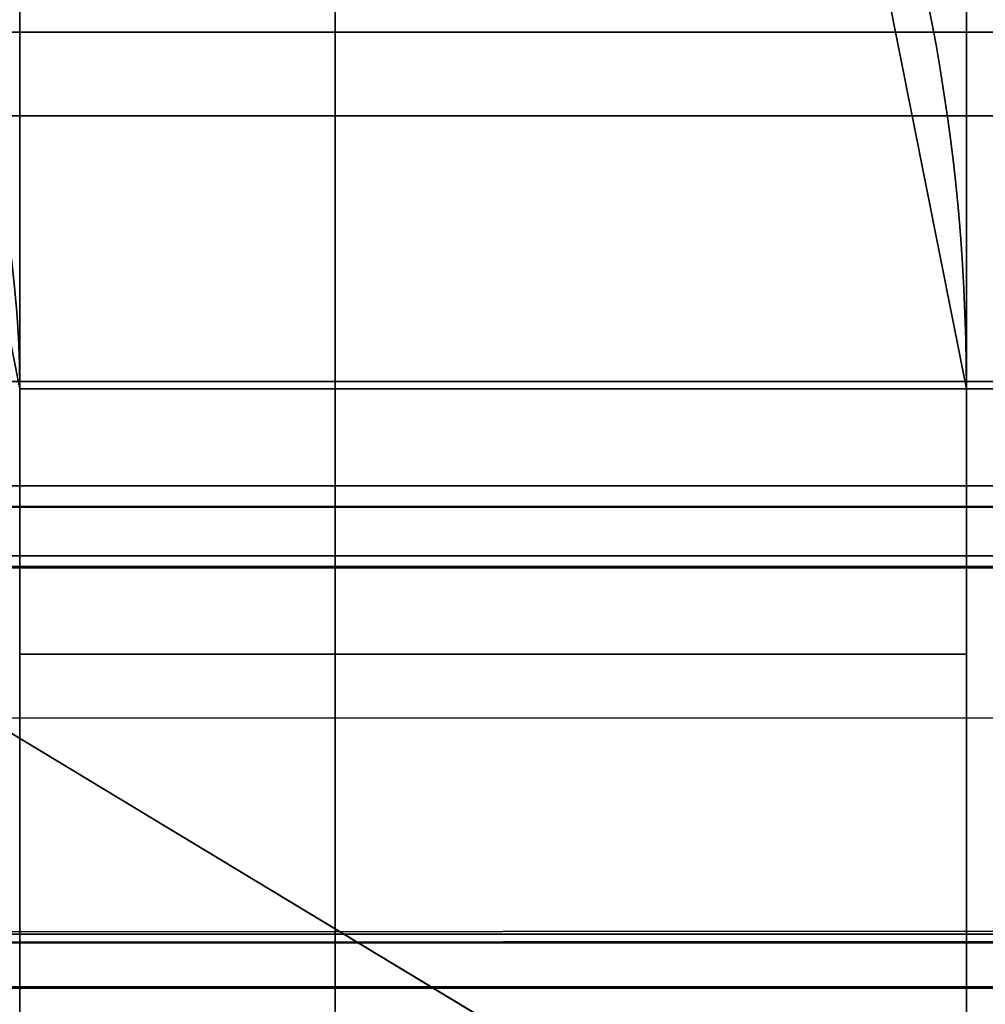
# Model space of a CAD drawing. Header units: millimetres. Extents: x -603 to 3703, y -115 to 249.
# Tile 89 of 256: x -403 to -401.47, y 12.45 to 14. Entities that reach past the tile are written whole.
import ezdxf

# ---------------------------------------------------------------- set-up
doc = ezdxf.new("R2010")
doc.units = ezdxf.units.MM
doc.layers.add('151', color=7, linetype='Continuous', true_color=0xffffff)

# ---------------------------------------------------------------- blocks, each defined once
blk = doc.blocks.new('UG_SURFACE_001')
at = {"layer": '151', "color": 252, "linetype": 'Continuous', "lineweight": 35}
for points in [[(603, -13.3, 2212.25), (603, 230.4, 2212.25), (-603, 230.4, 2212.25), (-603, -13.3, 2212.25)], [(-453, -13.3, 2062.2499), (-453, 230.4, 2062.2499), (453, 230.4, 2062.2499), (453, -13.3, 2062.2499)]]:
    blk.add_3dface(points, dxfattribs=at)
blk = doc.blocks.new('UG_SURFACE_027')
at = {"layer": '151', "color": 41, "linetype": 'Continuous', "lineweight": 35}
for points in [[(-408.5, 203.3, -5.75), (-408.5, 229.15, -5.75), (-396.65, 229.15, -5.75), (-396.65, 11.15, -5.75)], [(-396.65, 11.15, 2003.9001), (-396.65, 229.15, 2003.9001), (-408.5, 229.15, 2015.7499), (-408.5, 203.3, 2015.7499)], [(-401, 19.5, -5.75), (-408.5, 203.3, -5.75), (-396.65, 11.15, -5.75)], [(-396.65, 11.15, 2003.9001), (-408.5, 203.3, 2015.7499), (-401, 19.5, 2008.25)]]:
    blk.add_3dface(points, dxfattribs=at)
blk = doc.blocks.new('UG_SURFACE_049')
at = {"layer": '151', "color": 252, "linetype": 'Continuous', "lineweight": 35}
for points in [[(-401.5, 18, 62.55), (-401.5, 13, 62.55), (-403, 13, 62.55), (-403, 18, 62.55)], [(-401.5, 13, 73.95), (-401.5, 18, 73.95), (-403, 18, 73.95), (-403, 13, 73.95)], [(-403, 13, 1933.9499), (-401.5, 13, 1933.9499), (-401.5, 18, 1933.9499), (-403, 18, 1933.9499)], [(-401.5, 13, 1922.55), (-403, 13, 1922.55), (-403, 18, 1922.55), (-401.5, 18, 1922.55)], [(-403, 13, 1623.95), (-401.5, 13, 1623.95), (-401.5, 18, 1623.95), (-403, 18, 1623.95)], [(-401.5, 18, 1612.55), (-401.5, 13, 1612.55), (-403, 13, 1612.55), (-403, 18, 1612.55)], [(-401.5, 13, 1313.9499), (-401.5, 18, 1313.9499), (-403, 18, 1313.9499), (-403, 13, 1313.9499)], [(-401.5, 18, 1302.55), (-401.5, 13, 1302.55), (-403, 13, 1302.55), (-403, 18, 1302.55)], [(-403, 13, 1003.95), (-401.5, 13, 1003.95), (-401.5, 18, 1003.95), (-403, 18, 1003.95)], [(-401.5, 18, 992.55), (-401.5, 13, 992.55), (-403, 13, 992.55), (-403, 18, 992.55)], [(-401.5, 13, 693.95), (-401.5, 18, 693.95), (-403, 18, 693.95), (-403, 13, 693.95)], [(-401.5, 18, 682.55), (-401.5, 13, 682.55), (-403, 13, 682.55), (-403, 18, 682.55)], [(-401.5, 18, 372.55), (-401.5, 13, 372.55), (-403, 13, 372.55), (-403, 18, 372.55)], [(-403, 13, 73.95), (-403, 18, 62.55), (-403, 13, 62.55)], [(-403, 13, 73.95), (-403, 18, 73.95), (-403, 18, 62.55)], [(-403, 13, 383.95), (-403, 18, 372.55), (-403, 13, 372.55)], [(-403, 13, 383.95), (-403, 18, 383.95), (-403, 18, 372.55)], [(-403, 13, 1003.95), (-403, 18, 1003.95), (-403, 18, 992.55), (-403, 13, 992.55)], [(-403, 13, 1313.9499), (-403, 18, 1313.9499), (-403, 18, 1302.55), (-403, 13, 1302.55)], [(-403, 13, 693.95), (-403, 18, 682.55), (-403, 13, 682.55)], [(-403, 13, 693.95), (-403, 18, 693.95), (-403, 18, 682.55)], [(-403, 13, 1623.95), (-403, 18, 1623.95), (-403, 18, 1612.55), (-403, 13, 1612.55)], [(-403, 13, 1933.9499), (-403, 18, 1933.9499), (-403, 18, 1922.55), (-403, 13, 1922.55)], [(-403, 13, 383.95), (-401.5, 13, 383.95), (-401.5, 18, 383.95), (-403, 18, 383.95)], [(-401.5, 13, 1922.55), (-401.5, 18, 1933.9499), (-401.5, 13, 1933.9499)], [(-401.5, 13, 1922.55), (-401.5, 18, 1922.55), (-401.5, 18, 1933.9499)], [(-401.5, 13, 1612.55), (-401.5, 18, 1612.55), (-401.5, 18, 1623.95), (-401.5, 13, 1623.95)], [(-401.5, 13, 1302.55), (-401.5, 18, 1302.55), (-401.5, 18, 1313.9499), (-401.5, 13, 1313.9499)], [(-401.5, 13, 992.55), (-401.5, 18, 992.55), (-401.5, 18, 1003.95), (-401.5, 13, 1003.95)], [(-401.5, 13, 682.55), (-401.5, 18, 682.55), (-401.5, 18, 693.95), (-401.5, 13, 693.95)], [(-401.5, 13, 372.55), (-401.5, 18, 372.55), (-401.5, 18, 383.95), (-401.5, 13, 383.95)], [(-401.5, 13, 62.55), (-401.5, 18, 62.55), (-401.5, 18, 73.95), (-401.5, 13, 73.95)], [(-401.5, 13.42, 2006.2499), (-401.7344, 14.5987, 2006.2499), (-403.1203, 14.0246, 2006.2499), (-403, 13.42, 2006.2499)], [(-403, 13.42, -5.75), (-403.1203, 14.0246, -5.75), (-401.7344, 14.5987, -5.75), (-401.5, 13.42, -5.75)], [(-401.5, 13.42, 60.05), (-401.7344, 14.5987, 60.05), (-403.1203, 14.0246, 60.05), (-403, 13.42, 60.05)], [(-403, 13.42, 1936.45), (-403.1203, 14.0246, 1936.45), (-401.7344, 14.5987, 1936.45), (-401.5, 13.42, 1936.45)], [(-401.5, 13.42, 1920.05), (-401.7344, 14.5987, 1920.05), (-403.1203, 14.0246, 1920.05), (-403, 13.42, 1920.05)], [(-403, 13.42, 1626.4499), (-403.1203, 14.0246, 1626.4499), (-401.7344, 14.5987, 1626.4499), (-401.5, 13.42, 1626.4499)], [(-401.5, 13.42, 1610.05), (-401.7344, 14.5987, 1610.05), (-403.1203, 14.0246, 1610.05), (-403, 13.42, 1610.05)], [(-403, 13.42, 1316.45), (-403.1203, 14.0246, 1316.45), (-401.7344, 14.5987, 1316.45), (-401.5, 13.42, 1316.45)], [(-401.5, 13.42, 1300.05), (-401.7344, 14.5987, 1300.05), (-403.1203, 14.0246, 1300.05), (-403, 13.42, 1300.05)], [(-403, 13.42, 1006.4501), (-403.1203, 14.0246, 1006.4501), (-401.7344, 14.5987, 1006.4501), (-401.5, 13.42, 1006.4501)], [(-401.5, 13.42, 990.05), (-401.7344, 14.5987, 990.05), (-403.1203, 14.0246, 990.05), (-403, 13.42, 990.05)], [(-403, 13.42, 696.45), (-403.1203, 14.0246, 696.45), (-401.7344, 14.5987, 696.45), (-401.5, 13.42, 696.45)], [(-401.5, 13.42, 680.05), (-401.7344, 14.5987, 680.05), (-403.1203, 14.0246, 680.05), (-403, 13.42, 680.05)], [(-403, 13.42, 386.45), (-403.1203, 14.0246, 386.45), (-401.7344, 14.5987, 386.45), (-401.5, 13.42, 386.45)], [(-403, 13.42, 76.45), (-403.1203, 14.0246, 76.45), (-401.7344, 14.5987, 76.45), (-401.5, 13.42, 76.45)], [(-401.5, 13.42, 370.05), (-401.7344, 14.5987, 370.05), (-403.1203, 14.0246, 370.05), (-403, 13.42, 370.05)], [(-401.5, 13.42, 2006.2499), (-401.5, 13.42, 1936.45), (-401.7344, 14.5987, 1936.45), (-401.7344, 14.5987, 2006.2499)], [(-401.5, 13.42, 60.05), (-401.5, 13.42, -5.75), (-401.7344, 14.5987, -5.75), (-401.7344, 14.5987, 60.05)], [(-401.5, 13.42, 1920.05), (-401.5, 13.42, 1626.4499), (-401.7344, 14.5987, 1626.4499), (-401.7344, 14.5987, 1920.05)], [(-401.5, 13.42, 1610.05), (-401.5, 13.42, 1316.45), (-401.7344, 14.5987, 1316.45), (-401.7344, 14.5987, 1610.05)], [(-401.5, 13.42, 1300.05), (-401.5, 13.42, 1006.4501), (-401.7344, 14.5987, 1006.4501), (-401.7344, 14.5987, 1300.05)], [(-401.5, 13.42, 990.05), (-401.5, 13.42, 696.45), (-401.7344, 14.5987, 696.45), (-401.7344, 14.5987, 990.05)], [(-401.5, 13.42, 680.05), (-401.5, 13.42, 386.45), (-401.7344, 14.5987, 386.45), (-401.7344, 14.5987, 680.05)], [(-401.5, 13.42, 370.05), (-401.5, 13.42, 76.45), (-401.7344, 14.5987, 76.45), (-401.7344, 14.5987, 370.05)], [(-403.1203, 14.0246, 2006.2499), (-403.1203, 14.0246, 1936.45), (-403, 13.42, 1936.45), (-403, 13.42, 2006.2499)], [(-403.1203, 14.0246, 60.05), (-403.1203, 14.0246, -5.75), (-403, 13.42, -5.75), (-403, 13.42, 60.05)], [(-403.1203, 14.0246, 1920.05), (-403.1203, 14.0246, 1626.4499), (-403, 13.42, 1626.4499), (-403, 13.42, 1920.05)], [(-403.1203, 14.0246, 1610.05), (-403.1203, 14.0246, 1316.45), (-403, 13.42, 1316.45), (-403, 13.42, 1610.05)], [(-403.1203, 14.0246, 1300.05), (-403.1203, 14.0246, 1006.4501), (-403, 13.42, 1006.4501), (-403, 13.42, 1300.05)], [(-403.1203, 14.0246, 990.05), (-403.1203, 14.0246, 696.45), (-403, 13.42, 696.45), (-403, 13.42, 990.05)], [(-403.1203, 14.0246, 680.05), (-403.1203, 14.0246, 386.45), (-403, 13.42, 386.45), (-403, 13.42, 680.05)], [(-403.1203, 14.0246, 370.05), (-403.1203, 14.0246, 76.45), (-403, 13.42, 76.45), (-403, 13.42, 370.05)], [(-403, 13.42, 2006.2499), (-403, 5, 2006.2499), (-401.5, 5, 2006.2499), (-401.5, 13.42, 2006.2499)], [(-401.5, 13.42, -5.75), (-401.5, 5, -5.75), (-403, 5, -5.75), (-403, 13.42, -5.75)], [(-403, 13.42, 60.05), (-403, 13, 60.05), (-401.5, 13, 60.05), (-401.5, 13.42, 60.05)], [(-401.5, 13.42, 1936.45), (-401.5, 13, 1936.45), (-403, 13, 1936.45), (-403, 13.42, 1936.45)], [(-403, 13.42, 1920.05), (-403, 13, 1920.05), (-401.5, 13, 1920.05), (-401.5, 13.42, 1920.05)], [(-401.5, 13.42, 1626.4499), (-401.5, 13, 1626.4499), (-403, 13, 1626.4499), (-403, 13.42, 1626.4499)], [(-403, 13.42, 1610.05), (-403, 13, 1610.05), (-401.5, 13, 1610.05), (-401.5, 13.42, 1610.05)], [(-401.5, 13.42, 1316.45), (-401.5, 13, 1316.45), (-403, 13, 1316.45), (-403, 13.42, 1316.45)], [(-403, 13.42, 1300.05), (-403, 13, 1300.05), (-401.5, 13, 1300.05), (-401.5, 13.42, 1300.05)], [(-401.5, 13.42, 1006.4501), (-401.5, 13, 1006.4501), (-403, 13, 1006.4501), (-403, 13.42, 1006.4501)], [(-403, 13.42, 990.05), (-403, 13, 990.05), (-401.5, 13, 990.05), (-401.5, 13.42, 990.05)], [(-401.5, 13.42, 696.45), (-401.5, 13, 696.45), (-403, 13, 696.45), (-403, 13.42, 696.45)], [(-403, 13.42, 680.05), (-403, 13, 680.05), (-401.5, 13, 680.05), (-401.5, 13.42, 680.05)], [(-401.5, 13.42, 386.45), (-401.5, 13, 386.45), (-403, 13, 386.45), (-403, 13.42, 386.45)], [(-401.5, 13.42, 76.45), (-401.5, 13, 76.45), (-403, 13, 76.45), (-403, 13.42, 76.45)], [(-403, 13.42, 370.05), (-403, 13, 370.05), (-401.5, 13, 370.05), (-401.5, 13.42, 370.05)], [(-403, 13, 60.05), (-403, 13.42, 60.05), (-403, 13.42, -5.75), (-403, 5, -5.75)], [(-403, 13, 370.05), (-403, 13.42, 76.45), (-403, 13, 76.45)], [(-403, 13, 370.05), (-403, 13.42, 370.05), (-403, 13.42, 76.45)], [(-403, 13, 680.05), (-403, 13.42, 386.45), (-403, 13, 386.45)], [(-403, 13, 1300.05), (-403, 13.42, 1300.05), (-403, 13.42, 1006.4501), (-403, 13, 1006.4501)], [(-403, 13, 680.05), (-403, 13.42, 680.05), (-403, 13.42, 386.45)], [(-403, 13, 1610.05), (-403, 13.42, 1610.05), (-403, 13.42, 1316.45), (-403, 13, 1316.45)], [(-403, 13, 990.05), (-403, 13.42, 990.05), (-403, 13.42, 696.45), (-403, 13, 696.45)], [(-403, 13, 1920.05), (-403, 13.42, 1920.05), (-403, 13.42, 1626.4499), (-403, 13, 1626.4499)], [(-403, 5, 2006.2499), (-403, 13.42, 2006.2499), (-403, 13.42, 1936.45), (-403, 13, 1936.45)], [(-401.5, 13, 1626.4499), (-401.5, 13.42, 1626.4499), (-401.5, 13.42, 1920.05), (-401.5, 13, 1920.05)], [(-401.5, 13, 1316.45), (-401.5, 13.42, 1316.45), (-401.5, 13.42, 1610.05), (-401.5, 13, 1610.05)], [(-401.5, 13, 1006.4501), (-401.5, 13.42, 1006.4501), (-401.5, 13.42, 1300.05), (-401.5, 13, 1300.05)], [(-401.5, 13, 696.45), (-401.5, 13.42, 696.45), (-401.5, 13.42, 990.05), (-401.5, 13, 990.05)], [(-401.5, 13, 386.45), (-401.5, 13.42, 386.45), (-401.5, 13.42, 680.05), (-401.5, 13, 680.05)], [(-401.5, 5, -5.75), (-401.5, 13.42, -5.75), (-401.5, 13.42, 60.05), (-401.5, 13, 60.05)], [(-401.5, 13, 76.45), (-401.5, 13.42, 76.45), (-401.5, 13.42, 370.05), (-401.5, 13, 370.05)], [(-401.5, 13, 1936.45), (-401.5, 13.42, 1936.45), (-401.5, 13.42, 2006.2499), (-401.5, 5, 2006.2499)], [(-403, 13, 60.05), (-403, 13, 62.55), (-401.5, 13, 62.55), (-401.5, 13, 60.05)], [(-403, 13, 73.95), (-403, 13, 76.45), (-401.5, 13, 76.45), (-401.5, 13, 73.95)], [(-403, 13, 1933.9499), (-403, 13, 1936.45), (-401.5, 13, 1936.45), (-401.5, 13, 1933.9499)], [(-403, 13, 1920.05), (-403, 13, 1922.55), (-401.5, 13, 1922.55), (-401.5, 13, 1920.05)], [(-403, 13, 1623.95), (-403, 13, 1626.4499), (-401.5, 13, 1626.4499), (-401.5, 13, 1623.95)], [(-403, 13, 1610.05), (-403, 13, 1612.55), (-401.5, 13, 1612.55), (-401.5, 13, 1610.05)], [(-403, 13, 1313.9499), (-403, 13, 1316.45), (-401.5, 13, 1316.45), (-401.5, 13, 1313.9499)], [(-403, 13, 1300.05), (-403, 13, 1302.55), (-401.5, 13, 1302.55), (-401.5, 13, 1300.05)], [(-403, 13, 1003.95), (-403, 13, 1006.4501), (-401.5, 13, 1006.4501), (-401.5, 13, 1003.95)], [(-403, 13, 990.05), (-403, 13, 992.55), (-401.5, 13, 992.55), (-401.5, 13, 990.05)], [(-403, 13, 693.95), (-403, 13, 696.45), (-401.5, 13, 696.45), (-401.5, 13, 693.95)], [(-403, 13, 680.05), (-403, 13, 682.55), (-401.5, 13, 682.55), (-401.5, 13, 680.05)], [(-403, 13, 370.05), (-403, 13, 372.55), (-401.5, 13, 372.55), (-401.5, 13, 370.05)], [(-403, 5, 2006.2499), (-403, 13, 1006.4501), (-403, 13, 1003.95)], [(-403, 5, -5.75), (-403, 13, 76.45), (-403, 13, 73.95)], [(-403, 5, 2006.2499), (-403, 13, 1300.05), (-403, 13, 1006.4501)], [(-403, 13, 1003.95), (-403, 13, 992.55), (-403, 5, 2006.2499)], [(-403, 13, 73.95), (-403, 13, 62.55), (-403, 5, -5.75)], [(-403, 13, 62.55), (-403, 13, 60.05), (-403, 5, -5.75)], [(-403, 5, -5.75), (-403, 13, 372.55), (-403, 13, 370.05)], [(-403, 5, 2006.2499), (-403, 13, 1302.55), (-403, 13, 1300.05)], [(-403, 5, 2006.2499), (-403, 13, 1612.55), (-403, 13, 1610.05)], [(-403, 5, -5.75), (-403, 13, 383.95), (-403, 13, 372.55)], [(-403, 13, 370.05), (-403, 13, 76.45), (-403, 5, -5.75)], [(-403, 5, 2006.2499), (-403, 13, 1313.9499), (-403, 13, 1302.55)], [(-403, 5, 2006.2499), (-403, 13, 1623.95), (-403, 13, 1612.55)], [(-403, 13, 1610.05), (-403, 13, 1316.45), (-403, 5, 2006.2499)], [(-403, 5, -5.75), (-403, 13, 386.45), (-403, 13, 383.95)], [(-403, 5, 2006.2499), (-403, 13, 1316.45), (-403, 13, 1313.9499)], [(-403, 5, 2006.2499), (-403, 13, 1626.4499), (-403, 13, 1623.95)], [(-403, 5, -5.75), (-403, 13, 682.55), (-403, 13, 680.05)], [(-403, 5, 2006.2499), (-403, 13, 1922.55), (-403, 13, 1920.05)], [(-403, 5, -5.75), (-403, 13, 693.95), (-403, 13, 682.55)], [(-403, 13, 680.05), (-403, 13, 386.45), (-403, 5, -5.75)], [(-403, 13, 1920.05), (-403, 13, 1626.4499), (-403, 5, 2006.2499)], [(-403, 5, 2006.2499), (-403, 13, 1936.45), (-403, 13, 1933.9499)], [(-403, 5, -5.75), (-403, 13, 696.45), (-403, 13, 693.95)], [(-403, 13, 1933.9499), (-403, 13, 1922.55), (-403, 5, 2006.2499)], [(-403, 5, -5.75), (-403, 13, 990.05), (-403, 13, 696.45)], [(-403, 5, -5.75), (-403, 5, 2006.2499), (-403, 13, 992.55), (-403, 13, 990.05)], [(-403, 13, 383.95), (-403, 13, 386.45), (-401.5, 13, 386.45), (-401.5, 13, 383.95)], [(-401.5, 5, -5.75), (-401.5, 13, 1626.4499), (-401.5, 13, 1920.05)], [(-401.5, 5, -5.75), (-401.5, 13, 1623.95), (-401.5, 13, 1626.4499)], [(-401.5, 13, 1920.05), (-401.5, 13, 1922.55), (-401.5, 5, -5.75)], [(-401.5, 5, -5.75), (-401.5, 13, 1003.95), (-401.5, 13, 1006.4501)], [(-401.5, 5, -5.75), (-401.5, 13, 1612.55), (-401.5, 13, 1623.95)], [(-401.5, 5, -5.75), (-401.5, 13, 992.55), (-401.5, 13, 1003.95)], [(-401.5, 13, 1006.4501), (-401.5, 13, 1300.05), (-401.5, 5, -5.75)], [(-401.5, 5, -5.75), (-401.5, 13, 1610.05), (-401.5, 13, 1612.55)], [(-401.5, 5, -5.75), (-401.5, 13, 990.05), (-401.5, 13, 992.55)], [(-401.5, 5, -5.75), (-401.5, 13, 1316.45), (-401.5, 13, 1610.05)], [(-401.5, 5, -5.75), (-401.5, 13, 696.45), (-401.5, 13, 990.05)], [(-401.5, 5, -5.75), (-401.5, 13, 1313.9499), (-401.5, 13, 1316.45)], [(-401.5, 5, -5.75), (-401.5, 13, 693.95), (-401.5, 13, 696.45)], [(-401.5, 5, -5.75), (-401.5, 13, 1302.55), (-401.5, 13, 1313.9499)], [(-401.5, 5, -5.75), (-401.5, 13, 682.55), (-401.5, 13, 693.95)], [(-401.5, 5, -5.75), (-401.5, 13, 383.95), (-401.5, 13, 386.45)], [(-401.5, 5, -5.75), (-401.5, 13, 1300.05), (-401.5, 13, 1302.55)], [(-401.5, 5, -5.75), (-401.5, 13, 680.05), (-401.5, 13, 682.55)], [(-401.5, 5, -5.75), (-401.5, 13, 372.55), (-401.5, 13, 383.95)], [(-401.5, 13, 386.45), (-401.5, 13, 680.05), (-401.5, 5, -5.75)], [(-401.5, 5, -5.75), (-401.5, 13, 370.05), (-401.5, 13, 372.55)], [(-401.5, 13, 1933.9499), (-401.5, 5, -5.75), (-401.5, 13, 1922.55)], [(-401.5, 5, -5.75), (-401.5, 13, 73.95), (-401.5, 13, 76.45)], [(-401.5, 13, 76.45), (-401.5, 13, 370.05), (-401.5, 5, -5.75)], [(-401.5, 5, -5.75), (-401.5, 13, 60.05), (-401.5, 13, 62.55)], [(-401.5, 13, 62.55), (-401.5, 13, 73.95), (-401.5, 5, -5.75)], [(-401.5, 5, 2006.2499), (-401.5, 5, -5.75), (-401.5, 13, 1933.9499), (-401.5, 13, 1936.45)]]:
    blk.add_3dface(points, dxfattribs=at)
blk = doc.blocks.new('UG_SURFACE_050')
at = {"layer": '151', "color": 252, "linetype": 'Continuous', "lineweight": 35}
for points in [[(-402.5, 14.5987, 2008.9846), (-360.7, 14.5987, 2008.9846), (-360.7, 13.42, 2008.75), (-402.5, 13.42, 2008.75)], [(-402.5, 13.42, 2010.2501), (-402.5, 14.0246, 2010.3703), (-402.5, 14.5987, 2008.9846), (-402.5, 13.42, 2008.75)], [(-402.5, 13.42, 2010.2501), (-360.7, 13.42, 2010.2501), (-360.7, 14.0246, 2010.3703), (-402.5, 14.0246, 2010.3703)], [(-402.5, 13.42, 2008.75), (-402.5, 9.5, 2008.75), (-402.5, 9.5, 2010.2501), (-402.5, 13.42, 2010.2501)], [(-360.7, 13.42, 2008.75), (-360.7, 13, 2008.75), (-398, 5, 2008.75), (-402.5, 9.5, 2008.75)], [(-402.5, 9.5, 2008.75), (-402.5, 13.42, 2008.75), (-360.7, 13.42, 2008.75)], [(-360.7, 13, 2010.2501), (-360.7, 13.42, 2010.2501), (-402.5, 13.42, 2010.2501), (-402.5, 9.5, 2010.2501)], [(-402.5, 9.5, 2010.2501), (-344.3, 13, 2010.2501), (-346.8, 13, 2010.2501)], [(-346.8, 13, 2010.2501), (-358.2, 13, 2010.2501), (-402.5, 9.5, 2010.2501)], [(-358.2, 13, 2010.2501), (-360.7, 13, 2010.2501), (-402.5, 9.5, 2010.2501)], [(-402.5, 9.5, 2010.2501), (-123.2, 13, 2010.2501), (-125.7, 13, 2010.2501)], [(-402.5, 9.5, 2010.2501), (-111.8, 13, 2010.2501), (-123.2, 13, 2010.2501)], [(-125.7, 13, 2010.2501), (-344.3, 13, 2010.2501), (-402.5, 9.5, 2010.2501)], [(-402.5, 9.5, 2010.2501), (-109.3, 13, 2010.2501), (-111.8, 13, 2010.2501)], [(-109.3, 13, 2010.2501), (-402.5, 9.5, 2010.2501), (-398, 5, 2010.2501)]]:
    blk.add_3dface(points, dxfattribs=at)
blk = doc.blocks.new('UG_SURFACE_066')
at = {"layer": '151', "color": 7, "linetype": 'Continuous', "lineweight": 35}
for points in [[(-404.1008, 12.1889, 2011.3509), (-404.0347, 12.0607, 2011.2846), (-401.6499, 12.0514, 2008.8999), (-403.663, 13.2666, 2010.9129)], [(-403.663, 13.2666, -7.75), (-401.6499, 12.0514, -7.75), (-404.07, 12.1557, -7.75), (-404.0977, 12.1942, -7.75)], [(-403.663, 13.2666, 2010.9129), (-401.6499, 12.0514, 2008.8999), (-401.6499, 12.0514, -7.75), (-403.663, 13.2666, -7.75)]]:
    blk.add_3dface(points, dxfattribs=at)
blk = doc.blocks.new('UG_SURFACE_067')
at = {"layer": '151', "color": 7, "linetype": 'Continuous', "lineweight": 35}
for points in [[(-407.8079, 14.2393, 2015.058), (-409.1801, 13.8524, 2016.4301), (409.1801, 13.8524, 2016.4301)], [(-407.8079, 14.2393, 2015.058), (409.1801, 13.8524, 2016.4301), (407.8079, 14.2393, 2015.058)], [(407.8079, 14.2393, 2015.058), (406.7246, 13.9851, 2013.9747), (-406.7246, 13.9851, 2013.9747), (-407.8079, 14.2393, 2015.058)], [(404.3656, 13.4315, 2011.6158), (-404.3656, 13.4315, 2011.6158), (-406.7246, 13.9851, 2013.9747), (406.7246, 13.9851, 2013.9747)], [(409.1801, 13.8524, 2016.4301), (-409.1801, 13.8524, 2016.4301), (-411.652, 13.1555, 2018.9021), (411.652, 13.1555, 2018.9021)], [(403.663, 13.2666, 2010.9129), (-403.663, 13.2666, 2010.9129), (-404.3656, 13.4315, 2011.6158), (404.3656, 13.4315, 2011.6158)], [(-403.663, 13.2666, 2010.9129), (-401.6499, 12.0514, 2008.8999), (-404.0347, 12.0607, 2011.2846), (-404.0937, 12.1752, 2011.3437)], [(403.663, 13.2666, 2010.9129), (401.6499, 12.0514, 2008.8999), (-401.6499, 12.0514, 2008.8999), (-403.663, 13.2666, 2010.9129)], [(406.9324, 13.231, 2014.1823), (-408.4429, 13.138, 2015.6929), (-408.0881, 13.2339, 2015.3379)], [(406.9324, 13.231, 2014.1823), (408.4286, 12.9555, 2015.6786), (-408.4429, 13.138, 2015.6929)], [(-408.0881, 13.2339, 2015.3379), (406.2989, 13.0566, 2013.5489), (406.9324, 13.231, 2014.1823)], [(-408.0881, 13.2339, 2015.3379), (-406.3101, 12.8978, 2013.5601), (406.2989, 13.0566, 2013.5489)], [(413.4445, 12.0875, 2020.6945), (411.652, 13.1555, 2018.9021), (-411.652, 13.1555, 2018.9021), (-413.4445, 12.0875, 2020.6945)], [(-410.595, 12.5565, 2017.8449), (-408.4429, 13.138, 2015.6929), (408.4286, 12.9555, 2015.6786)], [(406.2989, 13.0566, 2013.5489), (-406.3101, 12.8978, 2013.5601), (-404.4322, 12.5427, 2011.6823)], [(-404.4322, 12.5427, 2011.6823), (404.4322, 12.5427, 2011.6823), (406.2989, 13.0566, 2013.5489)], [(408.4286, 12.9555, 2015.6786), (410.595, 12.5565, 2017.8449), (-410.595, 12.5565, 2017.8449)], [(-410.7077, 12.4722, 2017.9577), (-410.595, 12.5565, 2017.8449), (410.595, 12.5565, 2017.8449)], [(410.595, 12.5565, 2017.8449), (410.605, 12.552, 2017.8549), (-410.7077, 12.4722, 2017.9577)], [(410.605, 12.552, 2017.8549), (410.7073, 12.4721, 2017.9574), (-410.7077, 12.4722, 2017.9577)], [(404.4322, 12.5427, 2011.6823), (-404.4322, 12.5427, 2011.6823), (-404.2326, 12.3749, 2011.4825), (404.2326, 12.3749, 2011.4825)], [(410.886, 12.3326, 2018.136), (-410.8725, 12.3488, 2018.1224), (-410.7077, 12.4722, 2017.9577)], [(-410.7077, 12.4722, 2017.9577), (410.7073, 12.4721, 2017.9574), (410.886, 12.3326, 2018.136)]]:
    blk.add_3dface(points, dxfattribs=at)
blk = doc.blocks.new('UG_SURFACE_074')
at = {"layer": '151', "color": 252, "linetype": 'Continuous', "lineweight": 35}
for points in [[(-414.5, -30.22, 2021.75), (414.5, -30.22, 2021.75), (414.5, 62.62, 2021.75), (-414.5, 62.62, 2021.75)], [(-413, -30.22, 2020.2501), (-413, 62.62, 2020.2501), (413, 62.62, 2020.2501), (413, -30.22, 2020.2501)]]:
    blk.add_3dface(points, dxfattribs=at)

msp = doc.modelspace()

# ---------------------------------------------------------------- linework, layer by layer
at = {"layer": '151', "color": 252, "linetype": 'Continuous', "lineweight": -3, "true_color": 0x939598}
for p, q in [((-401.5, 13, 693.95), (-401.5, 18, 693.95)), ((-401.5, 18, 1302.55), (-401.5, 13, 1302.55)), ((-401.5, 13, 1623.95), (-401.5, 18, 1623.95)), ((-401.5, 18, 62.55), (-401.5, 13, 62.55)), ((-401.5, 18, 682.55), (-401.5, 13, 682.55)), ((-401.5, 13, 1003.95), (-401.5, 18, 1003.95)), ((-401.5, 18, 372.55), (-401.5, 13, 372.55)), ((-401.5, 13, 383.95), (-401.5, 18, 383.95)), ((-401.5, 13, 1313.95), (-401.5, 18, 1313.95)), ((-401.5, 13, 1933.95), (-401.5, 18, 1933.95)), ((-401.5, 18, 1922.55), (-401.5, 13, 1922.55)), ((-401.5, 18, 1612.55), (-401.5, 13, 1612.55)), ((-401.5, 13, 73.95), (-401.5, 18, 73.95)), ((-401.5, 18, 992.55), (-401.5, 13, 992.55)), ((-403, 13.42, 370.05), (-403, 13.42, 76.45)), ((-403, 13.42, 990.05), (-403, 13.42, 696.45)), ((-403, 13.42, 1610.05), (-403, 13.42, 1316.45)), ((-403, 13.42, 2006.25), (-403, 5, 2006.25)), ((-403, 13.42, -5.75), (-403, 5, -5.75)), ((-403, 13.42, 2006.25), (-403, 13.42, 1936.45)), ((-403, 13.42, 60.05), (-403, 13.42, -5.75)), ((-403, 13.42, 680.05), (-403, 13.42, 386.45)), ((-403, 13.42, 1300.05), (-403, 13.42, 1006.45)), ((-403, 13.42, 1920.05), (-403, 13.42, 1626.45)), ((-360.7, 13.42, 2010.25), (-402.5, 13.42, 2010.25)), ((-360.7, 13.42, 2008.75), (-402.5, 13.42, 2008.75)), ((-402.5, 9.5, 2008.75), (-402.5, 13.42, 2008.75)), ((-402.5, 13.42, 2010.25), (-402.5, 9.5, 2010.25)), ((-401.5, 13.42, 1610.05), (-401.5, 13.42, 1316.45)), ((-401.5, 13, 990.05), (-401.5, 13.42, 990.05)), ((-401.5, 13, 1300.05), (-401.5, 13.42, 1300.05)), ((-401.5, 13, 1610.05), (-401.5, 13.42, 1610.05)), ((-401.5, 13.42, 1936.45), (-401.5, 13, 1936.45)), ((-401.5, 13.42, 990.05), (-401.5, 13.42, 696.45)), ((-401.5, 13, 680.05), (-401.5, 13.42, 680.05)), ((-401.5, 13.42, 1006.45), (-401.5, 13, 1006.45)), ((-401.5, 13.42, 370.05), (-401.5, 13.42, 76.45)), ((-401.5, 13.42, 386.45), (-401.5, 13, 386.45)), ((-401.5, 13, 1920.05), (-401.5, 13.42, 1920.05)), ((-401.5, 13, 60.05), (-401.5, 13.42, 60.05)), ((-401.5, 13.42, 76.45), (-401.5, 13, 76.45)), ((-401.5, 13.42, 1316.45), (-401.5, 13, 1316.45)), ((-401.5, 13.42, 1300.05), (-401.5, 13.42, 1006.45)), ((-401.5, 13.42, -5.75), (-401.5, 5, -5.75)), ((-401.5, 13.42, 1920.05), (-401.5, 13.42, 1626.45)), ((-401.5, 13.42, 680.05), (-401.5, 13.42, 386.45)), ((-401.5, 13.42, 1626.45), (-401.5, 13, 1626.45)), ((-401.5, 13.42, 2006.25), (-401.5, 13.42, 1936.45)), ((-401.5, 13.42, 2006.25), (-401.5, 5, 2006.25)), ((-401.5, 13, 370.05), (-401.5, 13.42, 370.05)), ((-401.5, 13.42, 60.05), (-401.5, 13.42, -5.75)), ((-401.5, 13.42, 696.45), (-401.5, 13, 696.45)), ((-401.6499, 12.0514, 2008.8999), (-403.663, 13.2666, 2010.913)), ((403.663, 13.2666, 2010.913), (-403.663, 13.2666, 2010.913)), ((-403.663, 13.2666, 2010.913), (-401.6499, 12.0514, 2008.8999)), ((-403.663, 13.2666, -7.75), (-401.6499, 12.0514, -7.75)), ((411.652, 13.1555, 2018.902), (-411.652, 13.1555, 2018.902)), ((-403, 13, 372.55), (-403, 13, 370.05)), ((-403, 13, 386.45), (-403, 13, 383.95)), ((-403, 13, 1922.55), (-403, 13, 1920.05)), ((-401.5, 13, 60.05), (-403, 13, 60.05)), ((-401.5, 13, 1006.45), (-403, 13, 1006.45)), ((-401.5, 13, 383.95), (-403, 13, 383.95)), ((-403, 13, 76.45), (-403, 13, 73.95)), ((-401.5, 13, 1936.45), (-403, 13, 1936.45)), ((-403, 13, 696.45), (-403, 13, 693.95)), ((-401.5, 13, 680.05), (-403, 13, 680.05)), ((-403, 13, 1302.55), (-403, 13, 1300.05)), ((-401.5, 13, 1933.95), (-403, 13, 1933.95)), ((-401.5, 13, 76.45), (-403, 13, 76.45)), ((-403, 13, 1316.45), (-403, 13, 1313.95)), ((-403, 13, 1006.45), (-403, 13, 1003.95)), ((-401.5, 13, 1626.45), (-403, 13, 1626.45)), ((-401.5, 13, 62.55), (-403, 13, 62.55)), ((-401.5, 13, 1920.05), (-403, 13, 1920.05)), ((-401.5, 13, 1316.45), (-403, 13, 1316.45)), ((-403, 13, 62.55), (-403, 13, 60.05)), ((-401.5, 13, 1922.55), (-403, 13, 1922.55)), ((-401.5, 13, 1610.05), (-403, 13, 1610.05)), ((-403, 13, 682.55), (-403, 13, 680.05)), ((-403, 13, 1612.55), (-403, 13, 1610.05)), ((-401.5, 13, 1612.55), (-403, 13, 1612.55)), ((-401.5, 13, 1300.05), (-403, 13, 1300.05)), ((-401.5, 13, 1302.55), (-403, 13, 1302.55)), ((-401.5, 13, 693.95), (-403, 13, 693.95)), ((-403, 13, 1936.45), (-403, 13, 1933.95)), ((-401.5, 13, 992.55), (-403, 13, 992.55)), ((-401.5, 13, 1313.95), (-403, 13, 1313.95)), ((-401.5, 13, 990.05), (-403, 13, 990.05)), ((-401.5, 13, 386.45), (-403, 13, 386.45)), ((-401.5, 13, 682.55), (-403, 13, 682.55)), ((-403, 13, 1626.45), (-403, 13, 1623.95)), ((-401.5, 13, 696.45), (-403, 13, 696.45)), ((-401.5, 13, 372.55), (-403, 13, 372.55)), ((-401.5, 13, 1623.95), (-403, 13, 1623.95)), ((-403, 13, 992.55), (-403, 13, 990.05)), ((-401.5, 13, 370.05), (-403, 13, 370.05)), ((-401.5, 13, 73.95), (-403, 13, 73.95)), ((-401.5, 13, 1003.95), (-403, 13, 1003.95)), ((-401.5, 13, 372.55), (-401.5, 13, 370.05)), ((-401.5, 13, 1302.55), (-401.5, 13, 1300.05)), ((-401.5, 13, 1626.45), (-401.5, 13, 1623.95)), ((-401.5, 13, 1316.45), (-401.5, 13, 1313.95)), ((-401.5, 13, 76.45), (-401.5, 13, 73.95)), ((-401.5, 13, 682.55), (-401.5, 13, 680.05)), ((-401.5, 13, 1006.45), (-401.5, 13, 1003.95)), ((-401.5, 13, 992.55), (-401.5, 13, 990.05)), ((-401.5, 13, 696.45), (-401.5, 13, 693.95)), ((-401.5, 13, 386.45), (-401.5, 13, 383.95)), ((-401.5, 13, 62.55), (-401.5, 13, 60.05)), ((-401.5, 13, 1612.55), (-401.5, 13, 1610.05)), ((-401.5, 13, 1936.45), (-401.5, 13, 1933.95)), ((-401.5, 13, 1922.55), (-401.5, 13, 1920.05)), ((-410.595, 12.5565, 2017.845), (410.595, 12.5565, 2017.845)), ((-404.4322, 12.5427, 2011.6822), (404.4322, 12.5427, 2011.6822))]:
    msp.add_line(p, q, dxfattribs=at)
for centre, radius in [((-404.58, 13.42, 1920.05), 3.08), ((-404.58, 13.42, 1610.05), 3.08), ((-404.58, 13.42, 696.45), 3.08), ((-404.58, 13.42, 990.05), 3.08), ((-404.58, 13.42, 76.45), 3.08), ((-404.58, 13.42, 1316.45), 3.08), ((-404.58, 13.42, 370.05), 3.08), ((-404.58, 13.42, 386.45), 1.58), ((-404.58, 13.42, 680.05), 1.58), ((-404.58, 13.42, 1626.45), 1.58), ((-404.58, 13.42, 60.05), 1.58), ((-404.58, 13.42, 1006.45), 1.58), ((-404.58, 13.42, 1936.45), 1.58), ((-404.58, 13.42, 1300.05), 1.58)]:
    msp.add_arc(centre, radius, 0, 90, dxfattribs=at)
at = {"layer": '151', "color": 252, "linetype": 'Continuous', "lineweight": -3, "true_color": 0x939598, "extrusion": (0, 0, -1)}
for centre, radius in [((404.58, 13.42, -1300.05), 3.08), ((404.58, 13.42, -1936.45), 3.08), ((404.58, 13.42, -60.05), 3.08), ((404.58, 13.42, -680.05), 3.08), ((404.58, 13.42, -1626.45), 3.08), ((404.58, 13.42, 5.75), 3.08), ((404.58, 13.42, -2006.25), 3.08), ((404.58, 13.42, -1006.45), 3.08), ((404.58, 13.42, -386.45), 3.08), ((404.58, 13.42, -1920.05), 1.58), ((404.58, 13.42, -370.05), 1.58), ((404.58, 13.42, -696.45), 1.58), ((404.58, 13.42, -2006.25), 1.58), ((404.58, 13.42, -76.45), 1.58), ((404.58, 13.42, 5.75), 1.58), ((404.58, 13.42, -1610.05), 1.58), ((404.58, 13.42, -990.05), 1.58), ((404.58, 13.42, -1316.45), 1.58)]:
    msp.add_arc(centre, radius, 90, 180, dxfattribs=at)
at = {"layer": '151', "color": 252, "linetype": 'Continuous', "lineweight": -3, "true_color": 0x939598, "extrusion": (1, 0, 0)}
msp.add_arc((13.42, 2011.83, -402.5), 3.08, 270, 313.6276, dxfattribs=at)
at = {"layer": '151', "color": 252, "linetype": 'Continuous', "lineweight": -3, "true_color": 0x939598, "extrusion": (-1, 0, 0)}
msp.add_arc((-13.42, 2011.83, 402.5), 1.58, 226.3724, 270, dxfattribs=at)

# ---------------------------------------------------------------- block references
at = {"layer": '151', "color": 252, "linetype": 'Continuous', "lineweight": -3, "true_color": 0x939598}
for name in ['UG_SURFACE_001', 'UG_SURFACE_027', 'UG_SURFACE_074', 'UG_SURFACE_049', 'UG_SURFACE_050', 'UG_SURFACE_066', 'UG_SURFACE_067']:
    msp.add_blockref(name, (0, 0), dxfattribs=at)

doc.saveas('drawing.dxf')
